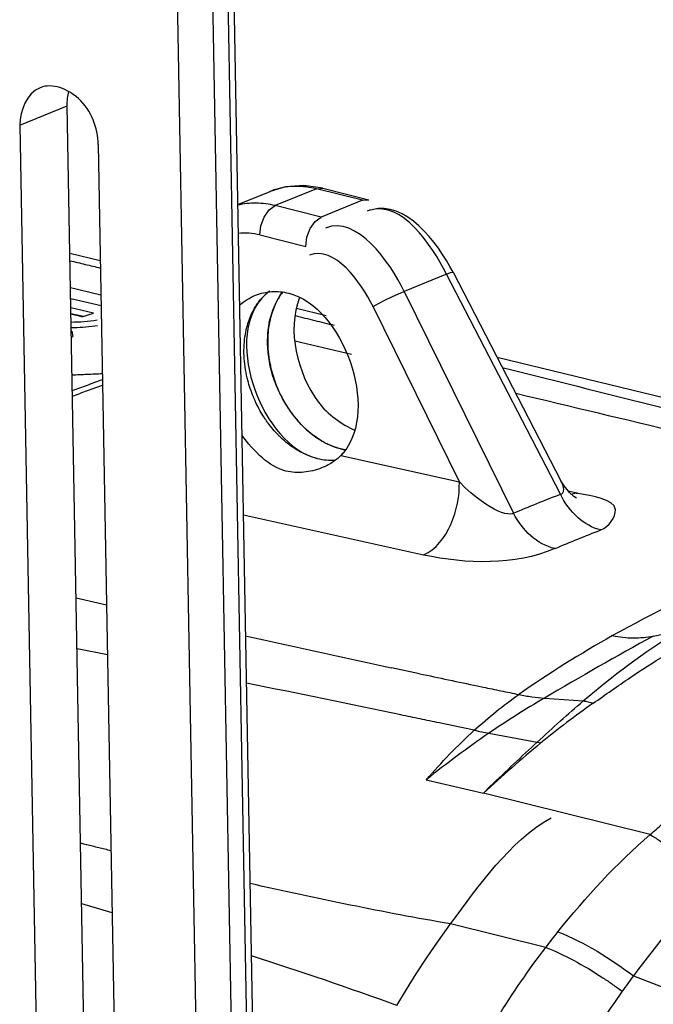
# Paper-space layout 'Sheet' of a CAD drawing. Header units: inches. Extents: x 0.2 to 10.8, y 0.2 to 8.3.
# Tile 235 of 256: x 1.479 to 1.684, y 6.865 to 7.184. Entities that reach past the tile are written whole.
import ezdxf

# ---------------------------------------------------------------- set-up
doc = ezdxf.new("R2010")
doc.units = ezdxf.units.IN
doc.header["$MEASUREMENT"] = 0
doc.layers.get('0').update_dxf_attribs({"lineweight": 5})
doc.layers.add('02___PRT_ALL_AXES', color=7, linetype='Continuous')

psp = doc.layouts.new('Sheet')

# ---------------------------------------------------------------- linework, layer by layer
at = {"color": 0, "linetype": 'ByBlock', "lineweight": -3}
for p, q in [((1.5575403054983, 6.593259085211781), (1.537788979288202, 7.681950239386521)), ((1.559379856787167, 6.594460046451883), (1.539619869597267, 7.683628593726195)), ((1.539544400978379, 6.681174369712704), (1.521435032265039, 7.67936098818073)), ((1.532695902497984, 7.679888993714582), (1.552469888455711, 6.589948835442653)), ((1.479314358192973, 7.149734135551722), (1.494593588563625, 7.155917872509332)), ((1.502493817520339, 6.720458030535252), (1.494593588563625, 7.155917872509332)), ((1.479314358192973, 7.149734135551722), (1.487058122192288, 6.722898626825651)), ((1.504602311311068, 7.143447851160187), (1.512364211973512, 6.715612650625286)), ((1.549772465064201, 7.124018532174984), (1.56022182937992, 7.128247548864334)), ((1.560200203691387, 7.128238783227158), (1.559771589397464, 7.128059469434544)), ((1.575215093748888, 7.129073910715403), (1.561841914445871, 7.12366158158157)), ((1.575215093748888, 7.129073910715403), (1.57728232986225, 7.129261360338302)), ((1.590106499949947, 7.125372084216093), (1.575215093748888, 7.129073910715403)), ((1.577282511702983, 7.129261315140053), (1.592173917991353, 7.125559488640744)), ((1.576733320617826, 7.119959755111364), (1.561841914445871, 7.12366158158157)), ((1.590106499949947, 7.125372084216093), (1.576733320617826, 7.119959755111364)), ((1.590106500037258, 7.125372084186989), (1.592173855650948, 7.125559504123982)), ((1.55688300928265, 7.114156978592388), (1.571776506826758, 7.110454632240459)), ((1.505285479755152, 7.105791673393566), (1.49545959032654, 7.108183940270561)), ((1.617321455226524, 7.101456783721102), (1.603618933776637, 7.095911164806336)), ((1.654127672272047, 7.030276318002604), (1.617321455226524, 7.101456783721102)), ((1.619412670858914, 7.102122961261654), (1.654309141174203, 7.034635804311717)), ((1.505485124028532, 7.094736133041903), (1.495660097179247, 7.097077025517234)), ((1.603618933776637, 7.095911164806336), (1.638951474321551, 7.024134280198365)), ((1.505549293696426, 7.091250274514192), (1.495725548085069, 7.093524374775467)), ((1.503153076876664, 7.088873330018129), (1.495779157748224, 7.090569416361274)), ((1.495811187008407, 7.088803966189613), (1.499891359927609, 7.087865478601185)), ((1.499314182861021, 7.08768580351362), (1.495816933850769, 7.088487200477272)), ((1.499314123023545, 7.08768581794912), (1.503153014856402, 7.088873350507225)), ((1.578347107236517, 7.08800367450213), (1.568776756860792, 7.090333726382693)), ((1.621435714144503, 7.034242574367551), (1.593509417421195, 7.090973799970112)), ((1.495915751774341, 7.083040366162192), (1.496119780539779, 7.082994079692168)), ((1.496119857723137, 7.082994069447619), (1.495917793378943, 7.082927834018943)), ((1.496119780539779, 7.082994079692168), (1.496373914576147, 7.081287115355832)), ((1.49595008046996, 7.081148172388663), (1.496374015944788, 7.081287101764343)), ((1.586534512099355, 7.075463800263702), (1.568272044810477, 7.079798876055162)), ((1.746735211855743, 7.047009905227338), (1.633679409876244, 7.074532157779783)), ((1.583094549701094, 7.04279055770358), (1.621435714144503, 7.034242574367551)), ((1.659381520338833, 7.03066182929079), (1.65668851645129, 7.031264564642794)), ((1.551594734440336, 7.023575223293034), (1.609857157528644, 7.010618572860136)), ((1.497481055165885, 6.99676099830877), (1.507303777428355, 6.994543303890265)), ((1.684165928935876, 6.984392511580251), (1.69183790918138, 6.985899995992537)), ((1.507598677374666, 6.978288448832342), (1.497780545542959, 6.980253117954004)), ((1.599499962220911, 6.974172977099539), (1.608584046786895, 6.972253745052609)), ((1.627311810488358, 6.968254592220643), (1.629135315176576, 6.967873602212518)), ((1.648951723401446, 6.96432041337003), (1.661505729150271, 6.963423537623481)), ((1.626266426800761, 6.95389717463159), (1.614927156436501, 6.95626951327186)), ((1.631023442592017, 6.952959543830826), (1.64662740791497, 6.950083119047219)), ((1.610754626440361, 6.937895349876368), (1.629242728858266, 6.933524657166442)), ((1.629242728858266, 6.933524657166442), (1.631450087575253, 6.935793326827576)), ((1.683142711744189, 6.920139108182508), (1.629242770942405, 6.933524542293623)), ((1.50084571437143, 6.916857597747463), (1.49891598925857, 6.917334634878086)), ((1.509119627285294, 6.894843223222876), (1.499278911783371, 6.897788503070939)), ((1.649403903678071, 6.883638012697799), (1.618608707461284, 6.891254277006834)), ((1.677725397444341, 6.874448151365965), (1.694297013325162, 6.86809089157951))]:
    psp.add_line(p, q, dxfattribs=at)
for points in [[(1.577282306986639, 7.129261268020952), (1.571123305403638, 7.130136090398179), (1.565214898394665, 7.129703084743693), (1.560200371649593, 7.128238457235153)], [(1.55688466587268, 7.114156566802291), (1.557236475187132, 7.117144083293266), (1.558259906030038, 7.119944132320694), (1.55987079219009, 7.122262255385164), (1.561841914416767, 7.12366158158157)], [(1.571776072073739, 7.110454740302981), (1.57212776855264, 7.113441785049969), (1.573151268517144, 7.116242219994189), (1.574762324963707, 7.118560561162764), (1.576733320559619, 7.119959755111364)], [(1.617321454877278, 7.101456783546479), (1.618624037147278, 7.101974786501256), (1.619307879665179, 7.102153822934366), (1.619412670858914, 7.102122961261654)], [(1.593509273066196, 7.090974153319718), (1.595304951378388, 7.091993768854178), (1.597347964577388, 7.093065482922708), (1.599554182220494, 7.094146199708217), (1.601725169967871, 7.095133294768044), (1.603618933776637, 7.095911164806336)], [(1.638951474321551, 7.024134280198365), (1.638473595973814, 7.023943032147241), (1.637850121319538, 7.023854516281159), (1.637073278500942, 7.023884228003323), (1.636155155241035, 7.024060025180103), (1.635120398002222, 7.024375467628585), (1.63398132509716, 7.024834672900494), (1.632744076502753, 7.025436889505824), (1.631411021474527, 7.026183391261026), (1.62998364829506, 7.027081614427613), (1.628462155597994, 7.028139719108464), (1.626845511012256, 7.029367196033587), (1.625134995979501, 7.030780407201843), (1.623330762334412, 7.032397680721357), (1.621435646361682, 7.034242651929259)], [(1.654127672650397, 7.030276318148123), (1.654568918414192, 7.030458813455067), (1.654912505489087, 7.03076785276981), (1.655137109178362, 7.031209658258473), (1.655211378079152, 7.031794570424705), (1.655130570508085, 7.032501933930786), (1.654890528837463, 7.033328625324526), (1.654490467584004, 7.034272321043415), (1.654309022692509, 7.034636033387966)], [(1.659367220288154, 7.028999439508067), (1.659283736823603, 7.029044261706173), (1.658468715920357, 7.029581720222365), (1.657028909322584, 7.030846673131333), (1.65529347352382, 7.032977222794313), (1.654308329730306, 7.034637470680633)], [(1.610784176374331, 6.880140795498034), (1.61335302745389, 6.883914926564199), (1.615961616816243, 6.887619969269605), (1.618608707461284, 6.891254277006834)], [(1.601200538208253, 6.864850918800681), (1.604297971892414, 6.870014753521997), (1.607505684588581, 6.875133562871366), (1.610784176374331, 6.880140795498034)]]:
    psp.add_lwpolyline(points, dxfattribs=at)
for centre, radius, start, end in [((-2.737464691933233, -11.35897869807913), 18.93469888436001, 76.30219606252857, 76.63381107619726), ((1.656212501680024, 7.039827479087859), 0.009697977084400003, 287.7955486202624, 289.0726319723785), ((1.642880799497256, 6.956375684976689), 0.07609671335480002, 77.1251398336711, 77.476605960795), ((1.847110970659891, 6.6700839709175), 0.3603979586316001, 112.0232710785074, 119.2518973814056), ((3.08349299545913, 13.88996312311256), 7.073242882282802, 257.4974260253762, 257.8888629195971), ((1.847456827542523, 6.66988221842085), 0.3607426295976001, 119.284085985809, 124.9743034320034), ((-1.282727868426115, -6.879565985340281), 14.136005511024, 78.2227778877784, 78.42949581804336), ((1.810508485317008, 6.690297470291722), 0.3181293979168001, 124.3459911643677, 128.8954524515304), ((1.967796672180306, 6.566862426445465), 0.4990589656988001, 129.8880945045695, 132.7175361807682), ((1.925030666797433, 6.691284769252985), 0.3077437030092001, 144.6231763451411, 149.3656053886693)]:
    psp.add_arc(centre, radius, start, end, dxfattribs=at)
for points in [[(1.485797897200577, 7.161812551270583), (1.481568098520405, 7.160083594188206), (1.479231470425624, 7.154302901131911), (1.479314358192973, 7.149734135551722)], [(1.617321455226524, 7.101456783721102), (1.61239640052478, 7.111000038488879), (1.603026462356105, 7.125144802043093), (1.59269166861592, 7.1222255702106)], [(1.619412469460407, 7.102122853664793), (1.614351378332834, 7.111912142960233), (1.603714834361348, 7.125530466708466), (1.59319144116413, 7.122258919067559)], [(1.603618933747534, 7.09591116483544), (1.598786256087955, 7.105677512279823), (1.588233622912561, 7.120529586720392), (1.57814877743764, 7.116402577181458)], [(1.593509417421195, 7.090973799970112), (1.589615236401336, 7.098885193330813), (1.581075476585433, 7.110911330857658), (1.572913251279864, 7.107574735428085)], [(1.566241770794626, 7.095328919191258), (1.583859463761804, 7.090949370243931), (1.595602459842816, 7.057870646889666), (1.584054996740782, 7.043862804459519)], [(1.557331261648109, 7.09344042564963), (1.545394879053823, 7.079675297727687), (1.557742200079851, 7.046258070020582), (1.575423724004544, 7.041862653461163)], [(1.569742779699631, 7.093953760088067), (1.565590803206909, 7.083293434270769), (1.568999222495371, 7.069375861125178), (1.575791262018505, 7.060169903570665)], [(1.635334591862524, 7.071332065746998), (1.672404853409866, 7.061984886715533), (1.709470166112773, 7.052617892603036), (1.746556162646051, 7.043333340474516)], [(1.609857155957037, 7.010618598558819), (1.617812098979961, 7.01430975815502), (1.621638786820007, 7.025475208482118), (1.621435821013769, 7.034242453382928)], [(1.652323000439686, 7.012677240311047), (1.639273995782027, 7.007148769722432), (1.623722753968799, 7.007662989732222), (1.609858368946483, 7.010598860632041)], [(1.684165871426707, 6.984392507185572), (1.672300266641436, 6.977930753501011), (1.660607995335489, 6.971152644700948), (1.648951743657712, 6.964320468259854)], [(1.661504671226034, 6.963423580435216), (1.67103762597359, 6.971640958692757), (1.681233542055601, 6.979129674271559), (1.691842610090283, 6.985900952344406)], [(1.67659845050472, 6.970877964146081), (1.68407746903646, 6.975924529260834), (1.691756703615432, 6.980798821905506), (1.699974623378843, 6.984522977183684)], [(1.61075663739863, 6.937897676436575), (1.615613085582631, 6.943517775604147), (1.620781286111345, 6.948888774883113), (1.626266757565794, 6.953896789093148)], [(1.618608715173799, 6.891254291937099), (1.627992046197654, 6.903920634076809), (1.637455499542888, 6.917716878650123), (1.651094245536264, 6.925620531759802)], [(1.653339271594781, 6.888693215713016), (1.662344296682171, 6.899983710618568), (1.672204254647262, 6.910709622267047), (1.68314269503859, 6.920139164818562)], [(1.618610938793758, 6.89125008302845), (1.596870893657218, 6.894961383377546), (1.575265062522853, 6.899466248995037), (1.553749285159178, 6.904311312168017)], [(1.702765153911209, 6.904569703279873), (1.693795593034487, 6.895081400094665), (1.685463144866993, 6.884964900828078), (1.677723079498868, 6.874449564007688)], [(1.653339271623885, 6.888693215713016), (1.662093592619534, 6.885231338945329), (1.67021105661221, 6.880118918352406), (1.677725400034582, 6.874448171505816)], [(1.633684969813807, 6.860788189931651), (1.638539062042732, 6.868656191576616), (1.64376630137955, 6.876311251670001), (1.649404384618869, 6.88363789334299)], [(1.601205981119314, 6.864843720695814), (1.585660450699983, 6.870546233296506), (1.569960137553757, 6.875831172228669), (1.554188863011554, 6.880875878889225)]]:
    psp.add_open_spline(points, degree=3, dxfattribs=at)
for points, knots in [([(1.504602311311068, 7.143447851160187), (1.504504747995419, 7.148825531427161), (1.500999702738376, 7.15884064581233), (1.489788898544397, 7.16344389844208), (1.485797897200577, 7.161812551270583)], [0, 0, 0, 0, 0.5550574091, 1, 1, 1, 1]), ([(1.494593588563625, 7.155917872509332), (1.494578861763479, 7.156729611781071), (1.494656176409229, 7.158328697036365), (1.494954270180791, 7.159902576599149), (1.495158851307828, 7.160659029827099)], [0, 0, 0, 0, 0.50885098, 1, 1, 1, 1]), ([(1.575215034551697, 7.129073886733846), (1.573025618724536, 7.129617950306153), (1.568575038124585, 7.130174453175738), (1.564122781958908, 7.129525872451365), (1.562039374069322, 7.12889782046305)], [0, 0, 0, 0, 0.5090239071, 1, 1, 1, 1]), ([(1.56125954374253, 7.128646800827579), (1.561084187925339, 7.128586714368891), (1.560735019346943, 7.128462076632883), (1.56038916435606, 7.128328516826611), (1.560217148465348, 7.128259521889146)], [0, 0, 0, 0, 0.5000373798, 1, 1, 1, 1]), ([(1.562039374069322, 7.12889782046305), (1.561908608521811, 7.128858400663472), (1.561647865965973, 7.128777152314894), (1.561388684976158, 7.128691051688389), (1.56125954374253, 7.128646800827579)], [0, 0, 0, 0, 0.5001204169, 1, 1, 1, 1]), ([(1.561841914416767, 7.12366158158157), (1.559836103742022, 7.124158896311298), (1.555759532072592, 7.12470336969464), (1.551663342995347, 7.124247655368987), (1.549716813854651, 7.123765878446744)], [0, 0, 0, 0, 0.5075247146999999, 1, 1, 1, 1]), ([(1.59269166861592, 7.1222255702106), (1.592505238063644, 7.122172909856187), (1.592131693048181, 7.122055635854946), (1.591765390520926, 7.121917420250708), (1.591582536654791, 7.121842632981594)], [0, 0, 0, 0, 0.4951038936, 1, 1, 1, 1]), ([(1.55688300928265, 7.114156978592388), (1.555742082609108, 7.114440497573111), (1.55343250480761, 7.114815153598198), (1.551092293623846, 7.11479143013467), (1.549946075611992, 7.114679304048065)], [0, 0, 0, 0, 0.5051426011, 1, 1, 1, 1]), ([(1.495514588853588, 7.105841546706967), (1.497152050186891, 7.105445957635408), (1.500425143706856, 7.10465479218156), (1.503698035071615, 7.103862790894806), (1.505333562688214, 7.103466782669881)], [0, 0, 0, 0, 0.5002644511, 1, 1, 1, 1]), ([(1.555501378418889, 7.094643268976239), (1.557167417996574, 7.09530816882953), (1.560777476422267, 7.096118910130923), (1.564458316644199, 7.095772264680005), (1.566241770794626, 7.095328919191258)], [0, 0, 0, 0, 0.4939535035, 1, 1, 1, 1]), ([(1.560150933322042, 7.096026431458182), (1.559807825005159, 7.095778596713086), (1.559137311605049, 7.095253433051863), (1.558509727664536, 7.094677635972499), (1.558206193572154, 7.094376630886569)], [0, 0, 0, 0, 0.497518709, 1, 1, 1, 1]), ([(1.564266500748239, 7.095666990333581), (1.564010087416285, 7.095331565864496), (1.563515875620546, 7.094637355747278), (1.563067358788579, 7.093912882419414), (1.562852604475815, 7.093541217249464)], [0, 0, 0, 0, 0.4958639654, 1, 1, 1, 1]), ([(1.550310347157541, 7.091370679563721), (1.551070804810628, 7.092072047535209), (1.552711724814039, 7.093329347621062), (1.554554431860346, 7.094265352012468), (1.555501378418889, 7.094643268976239)], [0, 0, 0, 0, 0.5036361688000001, 1, 1, 1, 1]), ([(1.558206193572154, 7.094376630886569), (1.558055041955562, 7.094226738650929), (1.557757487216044, 7.093920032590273), (1.557471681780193, 7.093602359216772), (1.557331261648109, 7.09344042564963)], [0, 0, 0, 0, 0.4982854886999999, 1, 1, 1, 1]), ([(1.561993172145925, 7.091895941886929), (1.561656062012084, 7.091179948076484), (1.561045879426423, 7.089690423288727), (1.56057851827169, 7.088150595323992), (1.560375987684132, 7.08736079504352)], [0, 0, 0, 0, 0.4925409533, 1, 1, 1, 1]), ([(1.562852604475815, 7.093541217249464), (1.562698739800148, 7.093274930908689), (1.562400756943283, 7.092732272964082), (1.562125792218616, 7.092177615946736), (1.561993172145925, 7.091895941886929)], [0, 0, 0, 0, 0.4969379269, 1, 1, 1, 1]), ([(1.495842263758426, 7.085994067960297), (1.49722889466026, 7.085991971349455), (1.500059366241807, 7.086137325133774), (1.502873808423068, 7.086452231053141), (1.504303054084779, 7.086657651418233)], [0, 0, 0, 0, 0.4898783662, 1, 1, 1, 1]), ([(1.560043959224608, 7.085908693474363), (1.559821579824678, 7.084805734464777), (1.559498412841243, 7.08253657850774), (1.559421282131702, 7.080246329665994), (1.559442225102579, 7.079084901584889)], [0, 0, 0, 0, 0.4920273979, 1, 1, 1, 1]), ([(1.560375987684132, 7.08736079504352), (1.560314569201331, 7.087121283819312), (1.560197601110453, 7.086638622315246), (1.560093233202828, 7.08615308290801), (1.560043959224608, 7.085908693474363)], [0, 0, 0, 0, 0.4979392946, 1, 1, 1, 1]), ([(1.568348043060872, 7.088070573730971), (1.570447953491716, 7.087552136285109), (1.574642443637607, 7.086515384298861), (1.578836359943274, 7.085476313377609), (1.580930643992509, 7.08495680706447)], [0, 0, 0, 0, 0.5006023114, 1, 1, 1, 1]), ([(1.495878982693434, 7.084238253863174), (1.496045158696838, 7.084237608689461), (1.496381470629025, 7.084238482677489), (1.496717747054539, 7.084243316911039), (1.496887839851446, 7.084246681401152)], [0, 0, 0, 0, 0.4941291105, 1, 1, 1, 1]), ([(1.496887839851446, 7.084246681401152), (1.498140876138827, 7.084271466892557), (1.500668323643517, 7.084417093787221), (1.503184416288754, 7.084689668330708), (1.504449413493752, 7.08486058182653)], [0, 0, 0, 0, 0.4954127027, 1, 1, 1, 1]), ([(1.559442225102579, 7.079084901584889), (1.559463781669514, 7.077889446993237), (1.55963603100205, 7.075473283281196), (1.560040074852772, 7.073085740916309), (1.560298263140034, 7.071891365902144)], [0, 0, 0, 0, 0.4945579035, 1, 1, 1, 1]), ([(1.560298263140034, 7.071891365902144), (1.560357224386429, 7.071618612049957), (1.560480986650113, 7.071073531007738), (1.560615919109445, 7.070531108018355), (1.56068624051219, 7.070260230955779)], [0, 0, 0, 0, 0.4992823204, 1, 1, 1, 1]), ([(1.56068624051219, 7.070260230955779), (1.560923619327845, 7.069345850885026), (1.561462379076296, 7.067529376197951), (1.56212274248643, 7.065753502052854), (1.562483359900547, 7.064876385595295)], [0, 0, 0, 0, 0.4990319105, 1, 1, 1, 1]), ([(1.505949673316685, 7.069203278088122), (1.504320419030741, 7.06913864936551), (1.501061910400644, 7.069006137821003), (1.497803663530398, 7.068867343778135), (1.496174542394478, 7.068796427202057)], [0, 0, 0, 0, 0.4999803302, 1, 1, 1, 1]), ([(1.496265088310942, 7.06379470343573), (1.497882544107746, 7.064404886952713), (1.501117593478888, 7.065611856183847), (1.50436140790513, 7.066795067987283), (1.505983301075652, 7.067379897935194)], [0, 0, 0, 0, 0.5006678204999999, 1, 1, 1, 1]), ([(1.496297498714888, 7.062007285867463), (1.497914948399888, 7.062617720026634), (1.501149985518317, 7.063825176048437), (1.504393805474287, 7.065008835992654), (1.50601570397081, 7.065593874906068)], [0, 0, 0, 0, 0.500668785, 1, 1, 1, 1]), ([(1.562483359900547, 7.064876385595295), (1.562628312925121, 7.064523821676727), (1.562927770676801, 7.063822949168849), (1.563246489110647, 7.063130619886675), (1.563410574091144, 7.062786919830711)], [0, 0, 0, 0, 0.5002230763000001, 1, 1, 1, 1]), ([(1.563410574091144, 7.062786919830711), (1.563779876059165, 7.062013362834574), (1.56456466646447, 7.060494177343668), (1.565446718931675, 7.059029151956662), (1.565910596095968, 7.058315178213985)], [0, 0, 0, 0, 0.501684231, 1, 1, 1, 1]), ([(1.575791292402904, 7.060169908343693), (1.577312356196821, 7.058108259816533), (1.581031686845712, 7.05453489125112), (1.585446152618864, 7.051953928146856), (1.587736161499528, 7.05091837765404)], [0, 0, 0, 0, 0.5048046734, 1, 1, 1, 1]), ([(1.565910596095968, 7.058315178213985), (1.566126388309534, 7.057983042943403), (1.566567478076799, 7.057327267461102), (1.56702982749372, 7.056686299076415), (1.567265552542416, 7.056370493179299)], [0, 0, 0, 0, 0.501265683, 1, 1, 1, 1]), ([(1.567265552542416, 7.056370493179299), (1.567761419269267, 7.055706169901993), (1.568791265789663, 7.054420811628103), (1.569906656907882, 7.053208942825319), (1.570480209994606, 7.052627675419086)], [0, 0, 0, 0, 0.5037619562, 1, 1, 1, 1]), ([(1.570480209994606, 7.052627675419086), (1.570730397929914, 7.052374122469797), (1.571236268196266, 7.051876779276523), (1.571757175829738, 7.051395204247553), (1.572020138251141, 7.051159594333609)], [0, 0, 0, 0, 0.5022082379, 1, 1, 1, 1]), ([(1.572020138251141, 7.051159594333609), (1.572664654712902, 7.050582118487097), (1.573979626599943, 7.049491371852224), (1.575378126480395, 7.048509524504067), (1.576086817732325, 7.048056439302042)], [0, 0, 0, 0, 0.5070994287, 1, 1, 1, 1]), ([(1.565357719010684, 7.037790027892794), (1.562533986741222, 7.038507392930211), (1.557029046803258, 7.041942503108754), (1.553060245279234, 7.046761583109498), (1.551113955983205, 7.049434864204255)], [0, 0, 0, 0, 0.4683849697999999, 1, 1, 1, 1]), ([(1.576086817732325, 7.048056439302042), (1.57629458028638, 7.047923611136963), (1.576711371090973, 7.04766455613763), (1.577134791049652, 7.047416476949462), (1.57734702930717, 7.047295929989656)], [0, 0, 0, 0, 0.5025584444, 1, 1, 1, 1]), ([(1.57734702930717, 7.047295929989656), (1.578268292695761, 7.046772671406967), (1.580124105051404, 7.045856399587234), (1.582088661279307, 7.045196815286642), (1.58306333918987, 7.044954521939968)], [0, 0, 0, 0, 0.5133613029, 1, 1, 1, 1]), ([(1.58306333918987, 7.044954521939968), (1.583308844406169, 7.044893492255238), (1.583800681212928, 7.04478179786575), (1.584296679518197, 7.044690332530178), (1.584544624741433, 7.04464987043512)], [0, 0, 0, 0, 0.5017375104, 1, 1, 1, 1]), ([(1.584054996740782, 7.043862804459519), (1.583901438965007, 7.04367652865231), (1.583588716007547, 7.043312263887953), (1.583261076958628, 7.042961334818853), (1.583094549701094, 7.04279055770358)], [0, 0, 0, 0, 0.5030010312, 1, 1, 1, 1]), ([(1.575423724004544, 7.041862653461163), (1.57640343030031, 7.041619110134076), (1.57838418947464, 7.041294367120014), (1.580391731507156, 7.04130384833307), (1.581375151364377, 7.041392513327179)], [0, 0, 0, 0, 0.5055371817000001, 1, 1, 1, 1]), ([(1.583094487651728, 7.042790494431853), (1.58225343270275, 7.041927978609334), (1.580295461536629, 7.04038254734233), (1.57807492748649, 7.039267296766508), (1.57689903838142, 7.038801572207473)], [0, 0, 0, 0, 0.4878401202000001, 1, 1, 1, 1]), ([(1.57689903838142, 7.038801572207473), (1.575050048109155, 7.038069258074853), (1.571206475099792, 7.037124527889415), (1.56721686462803, 7.037317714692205), (1.565357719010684, 7.037790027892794)], [0, 0, 0, 0, 0.5090259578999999, 1, 1, 1, 1]), ([(1.638951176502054, 7.024134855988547), (1.641456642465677, 7.025210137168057), (1.646494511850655, 7.027310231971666), (1.65157497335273, 7.029305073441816), (1.654127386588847, 7.030276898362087)], [0, 0, 0, 0, 0.4995691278, 1, 1, 1, 1]), ([(1.667188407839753, 7.018716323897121), (1.664473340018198, 7.019330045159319), (1.659080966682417, 7.022479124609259), (1.655526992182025, 7.027432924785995), (1.654127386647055, 7.030276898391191)], [0, 0, 0, 0, 0.467568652, 1, 1, 1, 1]), ([(1.659176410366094, 7.030593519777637), (1.658898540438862, 7.030504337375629), (1.658335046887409, 7.030351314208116), (1.657759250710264, 7.030253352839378), (1.65747011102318, 7.030219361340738)], [0, 0, 0, 0, 0.500600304, 1, 1, 1, 1]), ([(1.667188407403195, 7.018716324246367), (1.669711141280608, 7.019653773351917), (1.676081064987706, 7.028530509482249), (1.66411869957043, 7.029580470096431), (1.659836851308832, 7.030559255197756)], [0, 0, 0, 0, 0.3799326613, 1, 1, 1, 1]), ([(1.652322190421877, 7.012699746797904), (1.649473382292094, 7.013320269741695), (1.644016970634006, 7.016474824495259), (1.640368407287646, 7.021394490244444), (1.638951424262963, 7.024134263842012)], [0, 0, 0, 0, 0.485924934, 1, 1, 1, 1]), ([(1.652354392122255, 7.012692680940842), (1.65480866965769, 7.013746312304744), (1.659743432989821, 7.015803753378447), (1.664720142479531, 7.017757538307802), (1.667220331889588, 7.018709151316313)], [0, 0, 0, 0, 0.4995994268, 1, 1, 1, 1]), ([(1.671002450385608, 6.984523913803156), (1.673213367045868, 6.984052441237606), (1.677632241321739, 6.983573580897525), (1.682056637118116, 6.983978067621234), (1.684165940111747, 6.984392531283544)], [0, 0, 0, 0, 0.5125832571, 1, 1, 1, 1]), ([(1.608526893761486, 6.972217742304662), (1.611657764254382, 6.971551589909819), (1.617918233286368, 6.970224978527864), (1.624181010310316, 6.968909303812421), (1.627311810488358, 6.968254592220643)], [0, 0, 0, 0, 0.5001898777, 1, 1, 1, 1]), ([(1.664722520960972, 6.962650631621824), (1.66670028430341, 6.964038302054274), (1.670642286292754, 6.966804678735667), (1.674609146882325, 6.969535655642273), (1.67659845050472, 6.970877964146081)], [0, 0, 0, 0, 0.5016827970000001, 1, 1, 1, 1]), ([(1.629135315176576, 6.967873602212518), (1.631059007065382, 6.967472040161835), (1.634905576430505, 6.966671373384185), (1.638753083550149, 6.965875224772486), (1.640676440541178, 6.965478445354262)], [0, 0, 0, 0, 0.5001653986, 1, 1, 1, 1]), ([(1.626266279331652, 6.953896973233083), (1.628564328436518, 6.955995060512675), (1.633246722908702, 6.960012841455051), (1.638173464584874, 6.963728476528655), (1.640676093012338, 6.965478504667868)], [0, 0, 0, 0, 0.5046989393, 1, 1, 1, 1]), ([(1.648951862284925, 6.964320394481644), (1.645893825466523, 6.962528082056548), (1.639847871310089, 6.958848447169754), (1.633937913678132, 6.954953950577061), (1.63102352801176, 6.952959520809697)], [0, 0, 0, 0, 0.5009244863, 1, 1, 1, 1]), ([(1.640675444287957, 6.96547774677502), (1.642074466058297, 6.965189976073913), (1.644821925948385, 6.964709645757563), (1.647595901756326, 6.964411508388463), (1.648951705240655, 6.964320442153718)], [0, 0, 0, 0, 0.5124594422, 1, 1, 1, 1]), ([(1.64662740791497, 6.950083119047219), (1.649113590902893, 6.95237544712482), (1.654033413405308, 6.956866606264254), (1.659024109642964, 6.96127938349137), (1.661505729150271, 6.963423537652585)], [0, 0, 0, 0, 0.5076627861, 1, 1, 1, 1]), ([(1.664722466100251, 6.962650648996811), (1.661819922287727, 6.960614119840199), (1.656083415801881, 6.95643061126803), (1.650504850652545, 6.952038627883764), (1.647755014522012, 6.949789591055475)], [0, 0, 0, 0, 0.4995280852, 1, 1, 1, 1]), ([(1.661505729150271, 6.963423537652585), (1.662038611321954, 6.963340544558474), (1.66312207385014, 6.963123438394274), (1.664185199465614, 6.96282310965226), (1.664722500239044, 6.96265063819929)], [0, 0, 0, 0, 0.4886747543, 1, 1, 1, 1]), ([(1.614927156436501, 6.95626951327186), (1.612861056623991, 6.956701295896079), (1.608728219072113, 6.957564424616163), (1.604595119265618, 6.95842629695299), (1.602528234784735, 6.958856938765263)], [0, 0, 0, 0, 0.4999366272, 1, 1, 1, 1]), ([(1.631396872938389, 6.632958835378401), (1.634745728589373, 6.664765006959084), (1.657318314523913, 6.782519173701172), (1.716149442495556, 6.897796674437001), (1.782292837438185, 6.956273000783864)], [0, 0, 0, 0, 0.2659225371, 1, 1, 1, 1]), ([(1.62626642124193, 6.953896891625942), (1.62707774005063, 6.953759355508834), (1.628653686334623, 6.953399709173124), (1.630236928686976, 6.953063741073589), (1.631023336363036, 6.952959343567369)], [0, 0, 0, 0, 0.5091532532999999, 1, 1, 1, 1]), ([(1.631450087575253, 6.935793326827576), (1.63398415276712, 6.938224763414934), (1.639018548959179, 6.943014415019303), (1.644100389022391, 6.947753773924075), (1.646627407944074, 6.950083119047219)], [0, 0, 0, 0, 0.5054023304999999, 1, 1, 1, 1]), ([(1.64662740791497, 6.950083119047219), (1.646815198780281, 6.950038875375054), (1.647192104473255, 6.94994526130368), (1.647566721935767, 6.949842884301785), (1.6477546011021, 6.949789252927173)], [0, 0, 0, 0, 0.4968432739, 1, 1, 1, 1]), ([(1.683142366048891, 6.92013938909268), (1.684480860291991, 6.921301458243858), (1.687121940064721, 6.923603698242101), (1.689731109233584, 6.925942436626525), (1.691005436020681, 6.927114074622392)], [0, 0, 0, 0, 0.505919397, 1, 1, 1, 1]), ([(1.683142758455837, 6.920139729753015), (1.684186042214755, 6.919526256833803), (1.68629833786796, 6.918202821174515), (1.68834491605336, 6.916780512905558), (1.689381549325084, 6.916027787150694)], [0, 0, 0, 0, 0.485789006, 1, 1, 1, 1]), ([(1.508743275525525, 6.914917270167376), (1.507426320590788, 6.915239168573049), (1.504793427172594, 6.915884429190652), (1.502161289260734, 6.916532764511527), (1.50084571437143, 6.916857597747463)], [0, 0, 0, 0, 0.5001180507, 1, 1, 1, 1]), ([(1.649403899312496, 6.883638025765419), (1.650055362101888, 6.884487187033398), (1.651361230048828, 6.886176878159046), (1.652678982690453, 6.887857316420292), (1.653339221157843, 6.888693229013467)], [0, 0, 0, 0, 0.5011856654, 1, 1, 1, 1]), ([(1.649403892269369, 6.883638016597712), (1.652463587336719, 6.882447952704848), (1.658782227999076, 6.879466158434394), (1.664761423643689, 6.875868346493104), (1.667838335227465, 6.873840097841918)], [0, 0, 0, 0, 0.4711347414, 1, 1, 1, 1]), ([(1.667838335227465, 6.873840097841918), (1.66889730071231, 6.873142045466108), (1.671007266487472, 6.871707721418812), (1.673077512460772, 6.870216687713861), (1.674108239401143, 6.869453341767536)], [0, 0, 0, 0, 0.4972023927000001, 1, 1, 1, 1]), ([(1.677725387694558, 6.874448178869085), (1.677120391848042, 6.873620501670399), (1.675910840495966, 6.871958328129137), (1.674708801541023, 6.87029071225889), (1.674108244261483, 6.869453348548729)], [0, 0, 0, 0, 0.4987247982, 1, 1, 1, 1])]:
    psp.add_open_spline(points, degree=3, knots=knots, dxfattribs=at)
at = {"layer": '02___PRT_ALL_AXES', "color": 0, "linetype": 'ByBlock', "lineweight": -3}
for points in [[(1.559419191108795, 7.079086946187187), (1.55931590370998, 7.084780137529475), (1.560703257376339, 7.090953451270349), (1.564117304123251, 7.09551057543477)], [(1.552629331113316, 7.06879766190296), (1.552122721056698, 7.071159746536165), (1.551823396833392, 7.073579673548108), (1.551779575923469, 7.075995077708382)]]:
    psp.add_open_spline(points, degree=3, dxfattribs=at)
for points, knots in [([(1.55519010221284, 7.090473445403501), (1.555467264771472, 7.090948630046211), (1.556052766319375, 7.091868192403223), (1.556711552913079, 7.092736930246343), (1.557055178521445, 7.093151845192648)], [0, 0, 0, 0, 0.505223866, 1, 1, 1, 1]), ([(1.557055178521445, 7.093151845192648), (1.557137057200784, 7.093250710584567), (1.557302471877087, 7.093446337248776), (1.55747189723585, 7.09363850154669), (1.557557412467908, 7.093733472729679)], [0, 0, 0, 0, 0.5011131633, 1, 1, 1, 1]), ([(1.552704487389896, 7.084288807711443), (1.552906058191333, 7.085080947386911), (1.553371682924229, 7.086624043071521), (1.553984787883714, 7.088115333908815), (1.554324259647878, 7.088830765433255)], [0, 0, 0, 0, 0.5079221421, 1, 1, 1, 1]), ([(1.554324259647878, 7.088830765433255), (1.554457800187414, 7.089112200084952), (1.554734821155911, 7.089666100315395), (1.555035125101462, 7.090207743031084), (1.55519010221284, 7.090473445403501)], [0, 0, 0, 0, 0.5031606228, 1, 1, 1, 1]), ([(1.551779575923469, 7.075995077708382), (1.551758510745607, 7.077156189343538), (1.551834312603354, 7.079450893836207), (1.552153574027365, 7.081725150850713), (1.552374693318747, 7.08283331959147)], [0, 0, 0, 0, 0.5068276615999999, 1, 1, 1, 1]), ([(1.552374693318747, 7.08283331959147), (1.552423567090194, 7.083078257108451), (1.552527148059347, 7.083564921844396), (1.552643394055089, 7.084048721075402), (1.552704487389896, 7.084288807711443)], [0, 0, 0, 0, 0.5020383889, 1, 1, 1, 1]), ([(1.584500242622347, 7.04462584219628), (1.573888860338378, 7.046460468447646), (1.561992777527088, 7.060678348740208), (1.559491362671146, 7.07510885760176), (1.559419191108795, 7.079086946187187)], [0, 0, 0, 0, 0.73020996, 1, 1, 1, 1]), ([(1.553015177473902, 7.067164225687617), (1.552945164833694, 7.067435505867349), (1.552810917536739, 7.067978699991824), (1.552687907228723, 7.068524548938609), (1.552629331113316, 7.06879766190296)], [0, 0, 0, 0, 0.5007552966, 1, 1, 1, 1]), ([(1.554815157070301, 7.061772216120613), (1.554452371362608, 7.062649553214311), (1.553789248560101, 7.064427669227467), (1.553251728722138, 7.066247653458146), (1.553015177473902, 7.067164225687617)], [0, 0, 0, 0, 0.5007333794, 1, 1, 1, 1]), ([(1.555748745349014, 7.059682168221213), (1.555583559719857, 7.060025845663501), (1.555262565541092, 7.060718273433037), (1.554961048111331, 7.061419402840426), (1.554815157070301, 7.061772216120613)], [0, 0, 0, 0, 0.499690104, 1, 1, 1, 1]), ([(1.558256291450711, 7.055210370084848), (1.557793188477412, 7.055925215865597), (1.556909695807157, 7.057390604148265), (1.556120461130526, 7.058908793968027), (1.555748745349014, 7.059682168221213)], [0, 0, 0, 0, 0.4981509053, 1, 1, 1, 1]), ([(1.55960677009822, 7.053258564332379), (1.559372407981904, 7.05357590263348), (1.558912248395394, 7.054219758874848), (1.558472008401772, 7.054877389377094), (1.558256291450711, 7.055210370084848)], [0, 0, 0, 0, 0.4985778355, 1, 1, 1, 1]), ([(1.562809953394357, 7.049484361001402), (1.562238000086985, 7.05007015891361), (1.561126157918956, 7.051292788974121), (1.560101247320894, 7.052589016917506), (1.55960677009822, 7.053258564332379)], [0, 0, 0, 0, 0.4958709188, 1, 1, 1, 1]), ([(1.564349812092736, 7.048003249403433), (1.564086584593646, 7.048240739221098), (1.563565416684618, 7.048726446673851), (1.56305987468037, 7.04922839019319), (1.562809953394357, 7.049484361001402)], [0, 0, 0, 0, 0.4977415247, 1, 1, 1, 1]), ([(1.568428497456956, 7.044890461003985), (1.567715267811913, 7.045342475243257), (1.566310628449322, 7.046325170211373), (1.564993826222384, 7.047422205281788), (1.564349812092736, 7.048003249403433)], [0, 0, 0, 0, 0.493284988, 1, 1, 1, 1]), ([(1.569693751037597, 7.044135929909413), (1.569480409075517, 7.044255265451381), (1.569055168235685, 7.044501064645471), (1.568636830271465, 7.044758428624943), (1.568428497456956, 7.044890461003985)], [0, 0, 0, 0, 0.4977623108, 1, 1, 1, 1]), ([(1.575424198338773, 7.041836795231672), (1.574443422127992, 7.042080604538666), (1.572475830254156, 7.042724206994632), (1.570611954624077, 7.043622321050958), (1.569693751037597, 7.044135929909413)], [0, 0, 0, 0, 0.4899493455, 1, 1, 1, 1])]:
    psp.add_open_spline(points, degree=3, knots=knots, dxfattribs=at)

doc.saveas('drawing.dxf')
